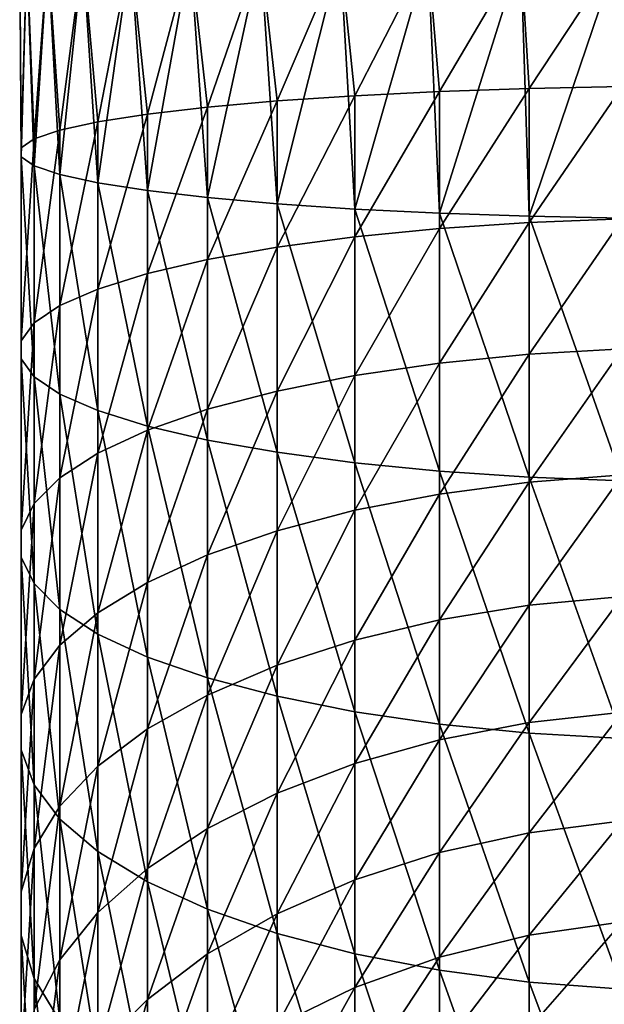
# Model space of a CAD drawing. Header units: metres. Extents: x -136 to 36, y -255 to -20.
# Tile 17 of 60: x -112 to -102, y -227 to -210. Entities that reach past the tile are written whole.
import ezdxf

# ---------------------------------------------------------------- set-up
doc = ezdxf.new("R2010")
doc.units = ezdxf.units.M
doc.layers.add('solid_11422034', color=7, linetype='CONTINUOUS')

msp = doc.modelspace()

# ---------------------------------------------------------------- linework, layer by layer
at = {"layer": 'solid_11422034'}
for points in [[(-111.972023, -212.50029, 0.65219), (-111.877853, -209.000427, 1.707778), (-112, -209.000427)], [(-111.972023, -212.344604, -0.978212), (-112, -209.000427), (-111.877853, -209.000427, -1.707778)], [(-111.972023, -212.344604, -0.978212), (-111.972023, -212.50029, 0.65219), (-112, -209.000427)], [(-111.972023, -212.50029, 0.65219), (-111.749008, -212.654526, 2.267406), (-111.877853, -209.000427, 1.707778)], [(-111.749008, -212.190369, -2.593428), (-111.972023, -212.344604, -0.978212), (-111.877853, -209.000427, -1.707778)], [(-111.749008, -212.654526, 2.267406), (-111.513916, -209.000427, 3.380791), (-111.877853, -209.000427, 1.707778)], [(-111.749008, -212.190369, -2.593428), (-111.877853, -209.000427, -1.707778), (-111.513916, -209.000427, -3.380791)], [(-111.749008, -212.654526, 2.267406), (-111.307129, -212.804443, 3.837348), (-111.513916, -209.000427, 3.380791)], [(-111.307129, -212.040466, -4.16337), (-111.749008, -212.190369, -2.593428), (-111.513916, -209.000427, -3.380791)], [(-111.307129, -212.804443, 3.837348), (-110.915581, -209.000427, 4.98498), (-111.513916, -209.000427, 3.380791)], [(-111.307129, -212.040466, -4.16337), (-111.513916, -209.000427, -3.380791), (-110.915581, -209.000427, -4.98498)], [(-111.307129, -212.804443, 3.837348), (-110.654625, -212.947235, 5.332771), (-110.915581, -209.000427, 4.98498)], [(-110.654625, -211.897675, -5.658792), (-111.307129, -212.040466, -4.16337), (-110.915581, -209.000427, -4.98498)], [(-110.654625, -212.947235, 5.332771), (-110.095039, -209.000427, 6.48769), (-110.915581, -209.000427, 4.98498)], [(-110.654625, -211.897675, -5.658792), (-110.915581, -209.000427, -4.98498), (-110.095039, -209.000427, -6.48769)], [(-110.654625, -212.947235, 5.332771), (-109.803635, -213.080261, 6.725818), (-110.095039, -209.000427, 6.48769)], [(-109.803635, -211.764648, -7.05184), (-110.654625, -211.897675, -5.658792), (-110.095039, -209.000427, -6.48769)], [(-109.803635, -213.080261, 6.725818), (-109.068993, -209.000427, 7.858329), (-110.095039, -209.000427, 6.48769)], [(-109.803635, -211.764648, -7.05184), (-110.095039, -209.000427, -6.48769), (-109.068993, -209.000427, -7.858329)], [(-109.803635, -213.080261, 6.725818), (-108.770027, -213.201019, 7.990539), (-109.068993, -209.000427, 7.858329)], [(-108.770027, -211.64389, -8.316561), (-109.803635, -211.764648, -7.05184), (-109.068993, -209.000427, -7.858329)], [(-108.770027, -213.201019, 7.990539), (-107.85833, -209.000427, 9.068995), (-109.068993, -209.000427, 7.858329)], [(-108.770027, -211.64389, -8.316561), (-109.068993, -209.000427, -7.858329), (-107.85833, -209.000427, -9.068995)], [(-108.770027, -213.201019, 7.990539), (-107.573051, -213.307281, 9.103374), (-107.85833, -209.000427, 9.068995)], [(-107.573051, -211.537613, -9.429397), (-108.770027, -211.64389, -8.316561), (-107.85833, -209.000427, -9.068995)], [(-107.573051, -213.307281, 9.103374), (-106.487686, -209.000427, 10.095042), (-107.85833, -209.000427, 9.068995)], [(-107.573051, -211.537613, -9.429397), (-107.85833, -209.000427, -9.068995), (-106.487686, -209.000427, -10.095042)], [(-107.573051, -213.307281, 9.103374), (-106.235008, -213.397064, 10.043595), (-106.487686, -209.000427, 10.095042)], [(-106.235008, -211.447845, -10.369617), (-107.573051, -211.537613, -9.429397), (-106.487686, -209.000427, -10.095042)], [(-106.235008, -213.397064, 10.043595), (-104.984978, -209.000427, 10.915584), (-106.487686, -209.000427, 10.095042)], [(-106.235008, -211.447845, -10.369617), (-106.487686, -209.000427, -10.095042), (-104.984978, -209.000427, -10.915584)], [(-106.235008, -213.397064, 10.043595), (-104.780815, -213.468689, 10.793686), (-104.984978, -209.000427, 10.915584)], [(-104.780815, -211.376221, -11.119708), (-106.235008, -211.447845, -10.369617), (-104.984978, -209.000427, -10.915584)], [(-104.780815, -213.468689, 10.793686), (-103.380791, -209.000427, 11.513916), (-104.984978, -209.000427, 10.915584)], [(-104.780815, -211.376221, -11.119708), (-104.984978, -209.000427, -10.915584), (-103.380791, -209.000427, -11.513916)], [(-104.780815, -213.468689, 10.793686), (-103.237556, -213.520828, 11.339675), (-103.380791, -209.000427, 11.513916)], [(-103.237556, -211.324081, -11.665696), (-104.780815, -211.376221, -11.119708), (-103.380791, -209.000427, -11.513916)], [(-103.237556, -213.520828, 11.339675), (-101.707779, -209.000427, 11.877857), (-103.380791, -209.000427, 11.513916)], [(-103.237556, -211.324081, -11.665696), (-103.380791, -209.000427, -11.513916), (-101.707779, -209.000427, -11.877857)], [(-103.237556, -213.520828, 11.339675), (-101.633995, -213.552505, 11.67139), (-101.707779, -209.000427, 11.877857)], [(-101.633995, -211.292404, -11.997412), (-103.237556, -211.324081, -11.665696), (-101.707779, -209.000427, -11.877857)], [(-106.235008, -213.875488, -10.718778), (-106.235008, -211.447845, -10.369617), (-104.780815, -211.376221, -11.119708)], [(-106.235008, -213.875488, -10.718778), (-104.780815, -211.376221, -11.119708), (-104.780815, -213.732819, -11.458651)], [(-104.780815, -213.732819, -11.458651), (-104.780815, -211.376221, -11.119708), (-103.237556, -211.324081, -11.665696)], [(-104.780815, -213.732819, -11.458651), (-103.237556, -211.324081, -11.665696), (-103.237556, -213.628967, -11.997201)], [(-103.237556, -213.628967, -11.997201), (-103.237556, -211.324081, -11.665696), (-101.633995, -211.292404, -11.997412)], [(-103.237556, -213.628967, -11.997201), (-101.633995, -211.292404, -11.997412), (-101.633995, -213.565872, -12.324397)], [(-108.770027, -214.265991, -8.69369), (-108.770027, -211.64389, -8.316561), (-107.573051, -211.537613, -9.429397)], [(-108.770027, -214.265991, -8.69369), (-107.573051, -211.537613, -9.429397), (-107.573051, -214.054321, -9.791366)], [(-107.573051, -214.054321, -9.791366), (-107.573051, -211.537613, -9.429397), (-106.235008, -211.447845, -10.369617)], [(-107.573051, -214.054321, -9.791366), (-106.235008, -211.447845, -10.369617), (-106.235008, -213.875488, -10.718778)], [(-110.654625, -214.771515, -6.072129), (-110.654625, -211.897675, -5.658792), (-109.803635, -211.764648, -7.05184)], [(-110.654625, -214.771515, -6.072129), (-109.803635, -211.764648, -7.05184), (-109.803635, -214.506546, -7.446198)], [(-109.803635, -214.506546, -7.446198), (-109.803635, -211.764648, -7.05184), (-108.770027, -211.64389, -8.316561)], [(-109.803635, -214.506546, -7.446198), (-108.770027, -211.64389, -8.316561), (-108.770027, -214.265991, -8.69369)], [(-111.307129, -215.055954, -4.597078), (-111.307129, -212.040466, -4.16337), (-110.654625, -211.897675, -5.658792)], [(-111.307129, -215.055954, -4.597078), (-110.654625, -211.897675, -5.658792), (-110.654625, -214.771515, -6.072129)], [(-111.749008, -215.354568, -3.048523), (-111.749008, -212.190369, -2.593428), (-111.307129, -212.040466, -4.16337)], [(-111.749008, -215.354568, -3.048523), (-111.307129, -212.040466, -4.16337), (-111.307129, -215.055954, -4.597078)], [(-111.972023, -215.661789, -1.455311), (-111.972023, -212.344604, -0.978212), (-111.749008, -212.190369, -2.593428)], [(-111.972023, -215.661789, -1.455311), (-111.749008, -212.190369, -2.593428), (-111.749008, -215.354568, -3.048523)], [(-111.972023, -215.971909, 0.15288), (-111.972023, -212.50029, 0.65219), (-111.972023, -212.344604, -0.978212)], [(-111.972023, -215.971909, 0.15288), (-111.972023, -212.344604, -0.978212), (-111.972023, -215.661789, -1.455311)], [(-111.749008, -216.279129, 1.746092), (-111.749008, -212.654526, 2.267406), (-111.972023, -212.50029, 0.65219)], [(-111.749008, -216.279129, 1.746092), (-111.972023, -212.50029, 0.65219), (-111.972023, -215.971909, 0.15288)], [(-111.307129, -216.577744, 3.294647), (-111.307129, -212.804443, 3.837348), (-111.749008, -212.654526, 2.267406)], [(-111.307129, -216.577744, 3.294647), (-111.749008, -212.654526, 2.267406), (-111.749008, -216.279129, 1.746092)], [(-110.654625, -216.862183, 4.769698), (-110.654625, -212.947235, 5.332771), (-111.307129, -212.804443, 3.837348)], [(-110.654625, -216.862183, 4.769698), (-111.307129, -212.804443, 3.837348), (-111.307129, -216.577744, 3.294647)], [(-109.803635, -217.127136, 6.143767), (-109.803635, -213.080261, 6.725818), (-110.654625, -212.947235, 5.332771)], [(-109.803635, -217.127136, 6.143767), (-110.654625, -212.947235, 5.332771), (-110.654625, -216.862183, 4.769698)], [(-108.770027, -217.367706, 7.391259), (-108.770027, -213.201019, 7.990539), (-109.803635, -213.080261, 6.725818)], [(-108.770027, -217.367706, 7.391259), (-109.803635, -213.080261, 6.725818), (-109.803635, -217.127136, 6.143767)], [(-107.573051, -217.579361, 8.488935), (-107.573051, -213.307281, 9.103374), (-108.770027, -213.201019, 7.990539)], [(-107.573051, -217.579361, 8.488935), (-108.770027, -213.201019, 7.990539), (-108.770027, -217.367706, 7.391259)], [(-106.235008, -217.758209, 9.416347), (-106.235008, -213.397064, 10.043595), (-107.573051, -213.307281, 9.103374)], [(-106.235008, -217.758209, 9.416347), (-107.573051, -213.307281, 9.103374), (-107.573051, -217.579361, 8.488935)], [(-104.780815, -217.900879, 10.156219), (-104.780815, -213.468689, 10.793686), (-106.235008, -213.397064, 10.043595)], [(-104.780815, -217.900879, 10.156219), (-106.235008, -213.397064, 10.043595), (-106.235008, -217.758209, 9.416347)], [(-103.237556, -218.00473, 10.69477), (-103.237556, -213.520828, 11.339675), (-104.780815, -213.468689, 10.793686)], [(-103.237556, -218.00473, 10.69477), (-104.780815, -213.468689, 10.793686), (-104.780815, -217.900879, 10.156219)], [(-103.237556, -213.628967, -11.997201), (-103.237556, -215.891846, -12.546514), (-104.780815, -216.046478, -12.020288)], [(-104.780815, -213.732819, -11.458651), (-103.237556, -213.628967, -11.997201), (-104.780815, -216.046478, -12.020288)], [(-101.633995, -218.067825, 11.021966), (-101.633995, -213.552505, 11.67139), (-103.237556, -213.520828, 11.339675)], [(-101.633995, -218.067825, 11.021966), (-103.237556, -213.520828, 11.339675), (-103.237556, -218.00473, 10.69477)], [(-101.633995, -213.565872, -12.324397), (-101.633995, -215.797913, -12.866221), (-103.237556, -215.891846, -12.546514)], [(-103.237556, -213.628967, -11.997201), (-101.633995, -213.565872, -12.324397), (-103.237556, -215.891846, -12.546514)], [(-104.780815, -213.732819, -11.458651), (-104.780815, -216.046478, -12.020288), (-106.235008, -216.258896, -11.297347)], [(-106.235008, -213.875488, -10.718778), (-104.780815, -213.732819, -11.458651), (-106.235008, -216.258896, -11.297347)], [(-106.235008, -213.875488, -10.718778), (-106.235008, -216.258896, -11.297347), (-107.573051, -216.525162, -10.39116)], [(-107.573051, -214.054321, -9.791366), (-106.235008, -213.875488, -10.718778), (-107.573051, -216.525162, -10.39116)], [(-107.573051, -214.054321, -9.791366), (-107.573051, -216.525162, -10.39116), (-108.770027, -216.840317, -9.318604)], [(-108.770027, -214.265991, -8.69369), (-107.573051, -214.054321, -9.791366), (-108.770027, -216.840317, -9.318604)], [(-108.770027, -214.265991, -8.69369), (-108.770027, -216.840317, -9.318604), (-109.803635, -217.198486, -8.099662)], [(-109.803635, -214.506546, -7.446198), (-108.770027, -214.265991, -8.69369), (-109.803635, -217.198486, -8.099662)], [(-109.803635, -214.506546, -7.446198), (-109.803635, -217.198486, -8.099662), (-110.654625, -217.592987, -6.757039)], [(-110.654625, -214.771515, -6.072129), (-109.803635, -214.506546, -7.446198), (-110.654625, -217.592987, -6.757039)], [(-110.654625, -214.771515, -6.072129), (-110.654625, -217.592987, -6.757039), (-111.307129, -218.016495, -5.315745)], [(-111.307129, -215.055954, -4.597078), (-110.654625, -214.771515, -6.072129), (-111.307129, -218.016495, -5.315745)], [(-111.307129, -215.055954, -4.597078), (-111.307129, -218.016495, -5.315745), (-111.749008, -218.46109, -3.802629)], [(-111.749008, -215.354568, -3.048523), (-111.307129, -215.055954, -4.597078), (-111.749008, -218.46109, -3.802629)], [(-111.749008, -215.354568, -3.048523), (-111.749008, -218.46109, -3.802629), (-111.972023, -218.918518, -2.245878)], [(-111.972023, -215.661789, -1.455311), (-111.749008, -215.354568, -3.048523), (-111.972023, -218.918518, -2.245878)], [(-111.972023, -215.661789, -1.455311), (-111.972023, -218.918518, -2.245878), (-111.972023, -219.380249, -0.674491)], [(-111.972023, -215.971909, 0.15288), (-111.972023, -215.661789, -1.455311), (-111.972023, -219.380249, -0.674491)], [(-101.633995, -215.797913, -12.866221), (-101.633995, -217.968262, -13.617968), (-103.237556, -218.092209, -13.308648)], [(-103.237556, -215.891846, -12.546514), (-101.633995, -215.797913, -12.866221), (-103.237556, -218.092209, -13.308648)], [(-111.972023, -215.971909, 0.15288), (-111.972023, -219.380249, -0.674491), (-111.749008, -219.837677, 0.88226)], [(-111.749008, -216.279129, 1.746092), (-111.972023, -215.971909, 0.15288), (-111.749008, -219.837677, 0.88226)], [(-103.237556, -215.891846, -12.546514), (-103.237556, -218.092209, -13.308648), (-104.780815, -218.296188, -12.799523)], [(-104.780815, -216.046478, -12.020288), (-103.237556, -215.891846, -12.546514), (-104.780815, -218.296188, -12.799523)], [(-104.780815, -216.046478, -12.020288), (-104.780815, -218.296188, -12.799523), (-106.235008, -218.576447, -12.100076)], [(-106.235008, -216.258896, -11.297347), (-104.780815, -216.046478, -12.020288), (-106.235008, -218.576447, -12.100076)], [(-111.749008, -216.279129, 1.746092), (-111.749008, -219.837677, 0.88226), (-111.307129, -220.282272, 2.395375)], [(-111.307129, -216.577744, 3.294647), (-111.749008, -216.279129, 1.746092), (-111.307129, -220.282272, 2.395375)], [(-106.235008, -216.258896, -11.297347), (-106.235008, -218.576447, -12.100076), (-107.573051, -218.927719, -11.223334)], [(-107.573051, -216.525162, -10.39116), (-106.235008, -216.258896, -11.297347), (-107.573051, -218.927719, -11.223334)], [(-111.307129, -216.577744, 3.294647), (-111.307129, -220.282272, 2.395375), (-110.654625, -220.70578, 3.836669)], [(-110.654625, -216.862183, 4.769698), (-111.307129, -216.577744, 3.294647), (-110.654625, -220.70578, 3.836669)], [(-107.573051, -216.525162, -10.39116), (-107.573051, -218.927719, -11.223334), (-108.770027, -219.343506, -10.185633)], [(-108.770027, -216.840317, -9.318604), (-107.573051, -216.525162, -10.39116), (-108.770027, -219.343506, -10.185633)], [(-108.770027, -216.840317, -9.318604), (-108.770027, -219.343506, -10.185633), (-109.803635, -219.816025, -9.006301)], [(-109.803635, -217.198486, -8.099662), (-108.770027, -216.840317, -9.318604), (-109.803635, -219.816025, -9.006301)], [(-110.654625, -216.862183, 4.769698), (-110.654625, -220.70578, 3.836669), (-109.803635, -221.100281, 5.179293)], [(-109.803635, -217.127136, 6.143767), (-110.654625, -216.862183, 4.769698), (-109.803635, -221.100281, 5.179293)], [(-109.803635, -217.127136, 6.143767), (-109.803635, -221.100281, 5.179293), (-108.770027, -221.45845, 6.398235)], [(-108.770027, -217.367706, 7.391259), (-109.803635, -217.127136, 6.143767), (-108.770027, -221.45845, 6.398235)], [(-109.803635, -217.198486, -8.099662), (-109.803635, -219.816025, -9.006301), (-110.654625, -220.336502, -7.707306)], [(-110.654625, -217.592987, -6.757039), (-109.803635, -217.198486, -8.099662), (-110.654625, -220.336502, -7.707306)], [(-108.770027, -217.367706, 7.391259), (-108.770027, -221.45845, 6.398235), (-107.573051, -221.773605, 7.47079)], [(-107.573051, -217.579361, 8.488935), (-108.770027, -217.367706, 7.391259), (-107.573051, -221.773605, 7.47079)], [(-110.654625, -217.592987, -6.757039), (-110.654625, -220.336502, -7.707306), (-111.307129, -220.895218, -6.312848)], [(-111.307129, -218.016495, -5.315745), (-110.654625, -217.592987, -6.757039), (-111.307129, -220.895218, -6.312848)], [(-107.573051, -217.579361, 8.488935), (-107.573051, -221.773605, 7.47079), (-106.235008, -222.039871, 8.376978)], [(-106.235008, -217.758209, 9.416347), (-107.573051, -217.579361, 8.488935), (-106.235008, -222.039871, 8.376978)], [(-106.235008, -217.758209, 9.416347), (-106.235008, -222.039871, 8.376978), (-104.780815, -222.252289, 9.099918)], [(-104.780815, -217.900879, 10.156219), (-106.235008, -217.758209, 9.416347), (-104.780815, -222.252289, 9.099918)], [(-111.307129, -218.016495, -5.315745), (-111.307129, -220.895218, -6.312848), (-111.749008, -221.481781, -4.848902)], [(-111.749008, -218.46109, -3.802629), (-111.307129, -218.016495, -5.315745), (-111.749008, -221.481781, -4.848902)], [(-104.780815, -217.900879, 10.156219), (-104.780815, -222.252289, 9.099918), (-103.237556, -222.406921, 9.626143)], [(-103.237556, -218.00473, 10.69477), (-104.780815, -217.900879, 10.156219), (-103.237556, -222.406921, 9.626143)], [(-101.633995, -217.968262, -13.617968), (-101.633995, -220.057251, -14.572814), (-103.237556, -220.210052, -14.276691)], [(-103.237556, -218.092209, -13.308648), (-101.633995, -217.968262, -13.617968), (-103.237556, -220.210052, -14.276691)], [(-103.237556, -218.00473, 10.69477), (-103.237556, -222.406921, 9.626143), (-101.633995, -222.500854, 9.945852)], [(-101.633995, -218.067825, 11.021966), (-103.237556, -218.00473, 10.69477), (-101.633995, -222.500854, 9.945852)], [(-103.237556, -218.092209, -13.308648), (-103.237556, -220.210052, -14.276691), (-104.780815, -220.461563, -13.789286)], [(-104.780815, -218.296188, -12.799523), (-103.237556, -218.092209, -13.308648), (-104.780815, -220.461563, -13.789286)], [(-104.780815, -218.296188, -12.799523), (-104.780815, -220.461563, -13.789286), (-106.235008, -220.807098, -13.119678)], [(-106.235008, -218.576447, -12.100076), (-104.780815, -218.296188, -12.799523), (-106.235008, -220.807098, -13.119678)], [(-111.749008, -218.46109, -3.802629), (-111.749008, -221.481781, -4.848902), (-111.972023, -222.085251, -3.342739)], [(-111.972023, -218.918518, -2.245878), (-111.749008, -218.46109, -3.802629), (-111.972023, -222.085251, -3.342739)], [(-106.235008, -218.576447, -12.100076), (-106.235008, -220.807098, -13.119678), (-107.573051, -221.240204, -12.280339)], [(-107.573051, -218.927719, -11.223334), (-106.235008, -218.576447, -12.100076), (-107.573051, -221.240204, -12.280339)], [(-111.972023, -218.918518, -2.245878), (-111.972023, -222.085251, -3.342739), (-111.972023, -222.694397, -1.822415)], [(-111.972023, -219.380249, -0.674491), (-111.972023, -218.918518, -2.245878), (-111.972023, -222.694397, -1.822415)], [(-107.573051, -218.927719, -11.223334), (-107.573051, -221.240204, -12.280339), (-108.770027, -221.752838, -11.286907)], [(-108.770027, -219.343506, -10.185633), (-107.573051, -218.927719, -11.223334), (-108.770027, -221.752838, -11.286907)], [(-111.972023, -219.380249, -0.674491), (-111.972023, -222.694397, -1.822415), (-111.749008, -223.297882, -0.316252)], [(-111.749008, -219.837677, 0.88226), (-111.972023, -219.380249, -0.674491), (-111.749008, -223.297882, -0.316252)], [(-108.770027, -219.343506, -10.185633), (-108.770027, -221.752838, -11.286907), (-109.803635, -222.335434, -10.157887)], [(-109.803635, -219.816025, -9.006301), (-108.770027, -219.343506, -10.185633), (-109.803635, -222.335434, -10.157887)], [(-111.749008, -219.837677, 0.88226), (-111.749008, -223.297882, -0.316252), (-111.307129, -223.884445, 1.147694)], [(-111.307129, -220.282272, 2.395375), (-111.749008, -219.837677, 0.88226), (-111.307129, -223.884445, 1.147694)], [(-109.803635, -219.816025, -9.006301), (-109.803635, -222.335434, -10.157887), (-110.654625, -222.977142, -8.91431)], [(-110.654625, -220.336502, -7.707306), (-109.803635, -219.816025, -9.006301), (-110.654625, -222.977142, -8.91431)], [(-101.633995, -220.057251, -14.572814), (-101.633995, -222.045898, -15.722096), (-103.237556, -222.226181, -15.441856)], [(-103.237556, -220.210052, -14.276691), (-101.633995, -220.057251, -14.572814), (-103.237556, -222.226181, -15.441856)], [(-103.237556, -220.210052, -14.276691), (-103.237556, -222.226181, -15.441856), (-104.780815, -222.522934, -14.980594)], [(-104.780815, -220.461563, -13.789286), (-103.237556, -220.210052, -14.276691), (-104.780815, -222.522934, -14.980594)], [(-111.307129, -220.282272, 2.395375), (-111.307129, -223.884445, 1.147694), (-110.654625, -224.443161, 2.542152)], [(-110.654625, -220.70578, 3.836669), (-111.307129, -220.282272, 2.395375), (-110.654625, -224.443161, 2.542152)], [(-110.654625, -220.336502, -7.707306), (-110.654625, -222.977142, -8.91431), (-111.307129, -223.666, -7.579341)], [(-111.307129, -220.895218, -6.312848), (-110.654625, -220.336502, -7.707306), (-111.307129, -223.666, -7.579341)], [(-104.780815, -220.461563, -13.789286), (-104.780815, -222.522934, -14.980594), (-106.235008, -222.930603, -14.346901)], [(-106.235008, -220.807098, -13.119678), (-104.780815, -220.461563, -13.789286), (-106.235008, -222.930603, -14.346901)], [(-110.654625, -220.70578, 3.836669), (-110.654625, -224.443161, 2.542152), (-109.803635, -224.963623, 3.841146)], [(-109.803635, -221.100281, 5.179293), (-110.654625, -220.70578, 3.836669), (-109.803635, -224.963623, 3.841146)], [(-111.307129, -220.895218, -6.312848), (-111.307129, -223.666, -7.579341), (-111.749008, -224.389206, -6.177849)], [(-111.749008, -221.481781, -4.848902), (-111.307129, -220.895218, -6.312848), (-111.749008, -224.389206, -6.177849)], [(-106.235008, -220.807098, -13.119678), (-106.235008, -222.930603, -14.346901), (-107.573051, -223.44162, -13.552583)], [(-107.573051, -221.240204, -12.280339), (-106.235008, -220.807098, -13.119678), (-107.573051, -223.44162, -13.552583)], [(-109.803635, -221.100281, 5.179293), (-109.803635, -224.963623, 3.841146), (-108.770027, -225.436157, 5.020479)], [(-108.770027, -221.45845, 6.398235), (-109.803635, -221.100281, 5.179293), (-108.770027, -225.436157, 5.020479)], [(-107.573051, -221.240204, -12.280339), (-107.573051, -223.44162, -13.552583), (-108.770027, -224.046448, -12.612435)], [(-108.770027, -221.752838, -11.286907), (-107.573051, -221.240204, -12.280339), (-108.770027, -224.046448, -12.612435)], [(-111.749008, -221.481781, -4.848902), (-111.749008, -224.389206, -6.177849), (-111.972023, -225.133255, -4.73594)], [(-111.972023, -222.085251, -3.342739), (-111.749008, -221.481781, -4.848902), (-111.972023, -225.133255, -4.73594)], [(-108.770027, -221.45845, 6.398235), (-108.770027, -225.436157, 5.020479), (-107.573051, -225.851929, 6.05818)], [(-107.573051, -221.773605, 7.47079), (-108.770027, -221.45845, 6.398235), (-107.573051, -225.851929, 6.05818)], [(-108.770027, -221.752838, -11.286907), (-108.770027, -224.046448, -12.612435), (-109.803635, -224.733826, -11.543971)], [(-109.803635, -222.335434, -10.157887), (-108.770027, -221.752838, -11.286907), (-109.803635, -224.733826, -11.543971)], [(-107.573051, -221.773605, 7.47079), (-107.573051, -225.851929, 6.05818), (-106.235008, -226.203217, 6.934921)], [(-106.235008, -222.039871, 8.376978), (-107.573051, -221.773605, 7.47079), (-106.235008, -226.203217, 6.934921)], [(-111.972023, -222.085251, -3.342739), (-111.972023, -225.133255, -4.73594), (-111.972023, -225.884293, -3.280476)], [(-111.972023, -222.694397, -1.822415), (-111.972023, -222.085251, -3.342739), (-111.972023, -225.884293, -3.280476)], [(-106.235008, -222.039871, 8.376978), (-106.235008, -226.203217, 6.934921), (-104.780815, -226.483459, 7.634369)], [(-104.780815, -222.252289, 9.099918), (-106.235008, -222.039871, 8.376978), (-104.780815, -226.483459, 7.634369)], [(-101.633995, -222.045898, -15.722096), (-101.633995, -223.916168, -17.055386), (-103.237556, -224.122299, -16.793571)], [(-103.237556, -222.226181, -15.441856), (-101.633995, -222.045898, -15.722096), (-103.237556, -224.122299, -16.793571)], [(-103.237556, -222.226181, -15.441856), (-103.237556, -224.122299, -16.793571), (-104.780815, -224.461594, -16.362638)], [(-104.780815, -222.522934, -14.980594), (-103.237556, -222.226181, -15.441856), (-104.780815, -224.461594, -16.362638)], [(-104.780815, -222.252289, 9.099918), (-104.780815, -226.483459, 7.634369), (-103.237556, -226.687454, 8.143495)], [(-103.237556, -222.406921, 9.626143), (-104.780815, -222.252289, 9.099918), (-103.237556, -226.687454, 8.143495)], [(-109.803635, -222.335434, -10.157887), (-109.803635, -224.733826, -11.543971), (-110.654625, -225.490952, -10.367095)], [(-110.654625, -222.977142, -8.91431), (-109.803635, -222.335434, -10.157887), (-110.654625, -225.490952, -10.367095)], [(-103.237556, -222.406921, 9.626143), (-103.237556, -226.687454, 8.143495), (-101.633995, -226.811386, 8.452813)], [(-101.633995, -222.500854, 9.945852), (-103.237556, -222.406921, 9.626143), (-101.633995, -226.811386, 8.452813)], [(-104.780815, -222.522934, -14.980594), (-104.780815, -224.461594, -16.362638), (-106.235008, -224.927719, -15.770611)], [(-106.235008, -222.930603, -14.346901), (-104.780815, -222.522934, -14.980594), (-106.235008, -224.927719, -15.770611)], [(-111.972023, -222.694397, -1.822415), (-111.972023, -225.884293, -3.280476), (-111.749008, -226.628342, -1.838567)], [(-111.749008, -223.297882, -0.316252), (-111.972023, -222.694397, -1.822415), (-111.749008, -226.628342, -1.838567)], [(-106.235008, -222.930603, -14.346901), (-106.235008, -224.927719, -15.770611), (-107.573051, -225.511978, -15.02852)], [(-107.573051, -223.44162, -13.552583), (-106.235008, -222.930603, -14.346901), (-107.573051, -225.511978, -15.02852)], [(-110.654625, -222.977142, -8.91431), (-110.654625, -225.490952, -10.367095), (-111.307129, -226.303711, -9.10373)], [(-111.307129, -223.666, -7.579341), (-110.654625, -222.977142, -8.91431), (-111.307129, -226.303711, -9.10373)], [(-111.749008, -223.297882, -0.316252), (-111.749008, -226.628342, -1.838567), (-111.307129, -227.351547, -0.437075)], [(-111.307129, -223.884445, 1.147694), (-111.749008, -223.297882, -0.316252), (-111.307129, -227.351547, -0.437075)], [(-107.573051, -223.44162, -13.552583), (-107.573051, -225.511978, -15.02852), (-108.770027, -226.203522, -14.150187)], [(-108.770027, -224.046448, -12.612435), (-107.573051, -223.44162, -13.552583), (-108.770027, -226.203522, -14.150187)], [(-111.307129, -223.666, -7.579341), (-111.307129, -226.303711, -9.10373), (-111.749008, -227.156982, -7.777409)], [(-111.749008, -224.389206, -6.177849), (-111.307129, -223.666, -7.579341), (-111.749008, -227.156982, -7.777409)], [(-111.307129, -223.884445, 1.147694), (-111.307129, -227.351547, -0.437075), (-110.654625, -228.040405, 0.897894)], [(-110.654625, -224.443161, 2.542152), (-111.307129, -223.884445, 1.147694), (-110.654625, -228.040405, 0.897894)], [(-101.633995, -223.916168, -17.055386), (-101.633995, -225.651093, -18.560585), (-103.237556, -225.881195, -18.319572)], [(-103.237556, -224.122299, -16.793571), (-101.633995, -223.916168, -17.055386), (-103.237556, -225.881195, -18.319572)], [(-108.770027, -224.046448, -12.612435), (-108.770027, -226.203522, -14.150187), (-109.803635, -226.989456, -13.151977)], [(-109.803635, -224.733826, -11.543971), (-108.770027, -224.046448, -12.612435), (-109.803635, -226.989456, -13.151977)], [(-103.237556, -224.122299, -16.793571), (-103.237556, -225.881195, -18.319572), (-104.780815, -226.259949, -17.922876)], [(-104.780815, -224.461594, -16.362638), (-103.237556, -224.122299, -16.793571), (-104.780815, -226.259949, -17.922876)], [(-111.749008, -224.389206, -6.177849), (-111.749008, -227.156982, -7.777409), (-111.972023, -228.034851, -6.41284)], [(-111.972023, -225.133255, -4.73594), (-111.749008, -224.389206, -6.177849), (-111.972023, -228.034851, -6.41284)], [(-110.654625, -224.443161, 2.542152), (-110.654625, -228.040405, 0.897894), (-109.803635, -228.682114, 2.141471)], [(-109.803635, -224.963623, 3.841146), (-110.654625, -224.443161, 2.542152), (-109.803635, -228.682114, 2.141471)], [(-104.780815, -224.461594, -16.362638), (-104.780815, -226.259949, -17.922876), (-106.235008, -226.780289, -17.377888)], [(-106.235008, -224.927719, -15.770611), (-104.780815, -224.461594, -16.362638), (-106.235008, -226.780289, -17.377888)], [(-109.803635, -224.733826, -11.543971), (-109.803635, -226.989456, -13.151977), (-110.654625, -227.855118, -12.052481)], [(-110.654625, -225.490952, -10.367095), (-109.803635, -224.733826, -11.543971), (-110.654625, -227.855118, -12.052481)], [(-109.803635, -224.963623, 3.841146), (-109.803635, -228.682114, 2.141471), (-108.770027, -229.264709, 3.270492)], [(-108.770027, -225.436157, 5.020479), (-109.803635, -224.963623, 3.841146), (-108.770027, -229.264709, 3.270492)], [(-106.235008, -224.927719, -15.770611), (-106.235008, -226.780289, -17.377888), (-107.573051, -227.432526, -16.694757)], [(-107.573051, -225.511978, -15.02852), (-106.235008, -224.927719, -15.770611), (-107.573051, -227.432526, -16.694757)], [(-111.972023, -225.133255, -4.73594), (-111.972023, -228.034851, -6.41284), (-111.972023, -228.920975, -5.035441)], [(-111.972023, -225.884293, -3.280476), (-111.972023, -225.133255, -4.73594), (-111.972023, -228.920975, -5.035441)], [(-110.654625, -225.490952, -10.367095), (-110.654625, -227.855118, -12.052481), (-111.307129, -228.784409, -10.872183)], [(-111.307129, -226.303711, -9.10373), (-110.654625, -225.490952, -10.367095), (-111.307129, -228.784409, -10.872183)], [(-108.770027, -225.436157, 5.020479), (-108.770027, -229.264709, 3.270492), (-107.573051, -229.777344, 4.263924)], [(-107.573051, -225.851929, 6.05818), (-108.770027, -225.436157, 5.020479), (-107.573051, -229.777344, 4.263924)], [(-107.573051, -225.511978, -15.02852), (-107.573051, -227.432526, -16.694757), (-108.770027, -228.204498, -15.886211)], [(-108.770027, -226.203522, -14.150187), (-107.573051, -225.511978, -15.02852), (-108.770027, -228.204498, -15.886211)], [(-101.633995, -225.651093, -18.560585), (-101.633995, -227.234909, -20.224031), (-103.237556, -227.486908, -20.006008)], [(-103.237556, -225.881195, -18.319572), (-101.633995, -225.651093, -18.560585), (-103.237556, -227.486908, -20.006008)], [(-111.972023, -225.884293, -3.280476), (-111.972023, -228.920975, -5.035441), (-111.749008, -229.798859, -3.670872)], [(-111.749008, -226.628342, -1.838567), (-111.972023, -225.884293, -3.280476), (-111.749008, -229.798859, -3.670872)], [(-107.573051, -225.851929, 6.05818), (-107.573051, -229.777344, 4.263924), (-106.235008, -230.210449, 5.103261)], [(-106.235008, -226.203217, 6.934921), (-107.573051, -225.851929, 6.05818), (-106.235008, -230.210449, 5.103261)], [(-103.237556, -225.881195, -18.319572), (-103.237556, -227.486908, -20.006008), (-104.780815, -227.901688, -19.647152)], [(-104.780815, -226.259949, -17.922876), (-103.237556, -225.881195, -18.319572), (-104.780815, -227.901688, -19.647152)], [(-111.307129, -226.303711, -9.10373), (-111.307129, -228.784409, -10.872183), (-111.749008, -229.76001, -9.633069)], [(-111.749008, -227.156982, -7.777409), (-111.307129, -226.303711, -9.10373), (-111.749008, -229.76001, -9.633069)], [(-108.770027, -226.203522, -14.150187), (-108.770027, -228.204498, -15.886211), (-109.803635, -229.081833, -14.96731)], [(-109.803635, -226.989456, -13.151977), (-108.770027, -226.203522, -14.150187), (-109.803635, -229.081833, -14.96731)], [(-106.235008, -226.203217, 6.934921), (-106.235008, -230.210449, 5.103261), (-104.780815, -230.555984, 5.77287)], [(-104.780815, -226.483459, 7.634369), (-106.235008, -226.203217, 6.934921), (-104.780815, -230.555984, 5.77287)], [(-104.780815, -226.259949, -17.922876), (-104.780815, -227.901688, -19.647152), (-106.235008, -228.471527, -19.154146)], [(-106.235008, -226.780289, -17.377888), (-104.780815, -226.259949, -17.922876), (-106.235008, -228.471527, -19.154146)], [(-104.780815, -226.483459, 7.634369), (-104.780815, -230.555984, 5.77287), (-103.237556, -230.807495, 6.260275)], [(-103.237556, -226.687454, 8.143495), (-104.780815, -226.483459, 7.634369), (-103.237556, -230.807495, 6.260275)], [(-111.749008, -226.628342, -1.838567), (-111.749008, -229.798859, -3.670872), (-111.307129, -230.652115, -2.344551)], [(-111.307129, -227.351547, -0.437075), (-111.749008, -226.628342, -1.838567), (-111.307129, -230.652115, -2.344551)], [(-106.235008, -226.780289, -17.377888), (-106.235008, -228.471527, -19.154146), (-107.573051, -229.185806, -18.536177)], [(-107.573051, -227.432526, -16.694757), (-106.235008, -226.780289, -17.377888), (-107.573051, -229.185806, -18.536177)], [(-103.237556, -226.687454, 8.143495), (-103.237556, -230.807495, 6.260275), (-101.633995, -230.960297, 6.556398)], [(-101.633995, -226.811386, 8.452813), (-103.237556, -226.687454, 8.143495), (-101.633995, -230.960297, 6.556398)], [(-109.803635, -226.989456, -13.151977), (-109.803635, -229.081833, -14.96731), (-110.654625, -230.048203, -13.955173)], [(-110.654625, -227.855118, -12.052481), (-109.803635, -226.989456, -13.151977), (-110.654625, -230.048203, -13.955173)]]:
    msp.add_3dface(points, dxfattribs=at)

doc.saveas('drawing.dxf')
